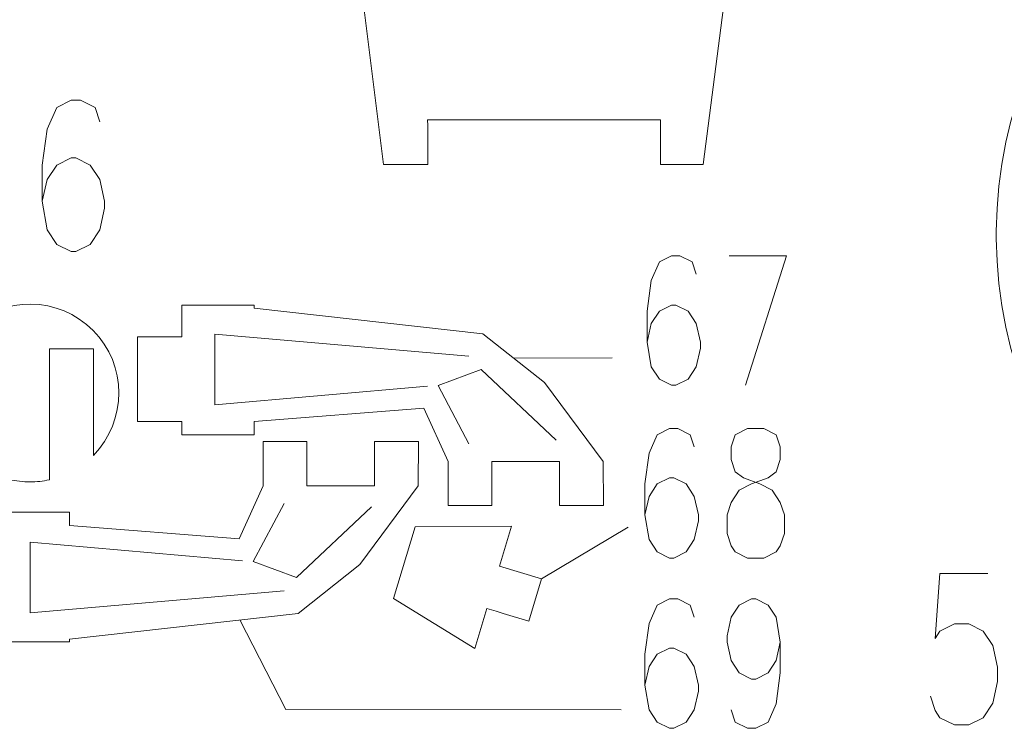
# Model space of a CAD drawing. Header units: inches. Extents: x -6.9 to 6.9, y -5.3 to 5.3.
# Tile 2 of 8: x -5 to -2.1, y -5.3 to -3.2. Entities that reach past the tile are written whole.
import ezdxf

# ---------------------------------------------------------------- set-up
doc = ezdxf.new("R2010")
doc.units = ezdxf.units.IN
doc.header["$MEASUREMENT"] = 0
doc.layers.add('Layer 1', color=7, linetype='Continuous')

msp = doc.modelspace()

# ---------------------------------------------------------------- linework, layer by layer
at = {"layer": 'Layer 1', "lineweight": 9}
for points, knots in [([(-3.6097, -3.5202), (-3.6097, -3.5202), (-3.8202, -3.5202), (-3.8202, -3.5202), (-3.8202, -3.5202), (-3.8202, -3.5642), (-3.8198, -3.608), (-3.8198, -3.6517), (-3.8198, -3.6517), (-3.8198, -3.6517), (-3.9502, -3.6517), (-3.9502, -3.6517), (-3.9502, -3.6517), (-3.9502, -3.6517), (-4.095, -2.4944), (-4.095, -2.4944), (-4.095, -2.4944), (-4.095, -2.4944), (-4.1942, -2.5069), (-4.1942, -2.5069), (-4.1942, -2.5069), (-4.1942, -2.5069), (-4.2277, -2.4808), (-4.2277, -2.4808), (-4.2277, -2.4808), (-4.2277, -2.4808), (-4.2823, -2.0442), (-4.2823, -2.0442), (-4.2823, -2.0442), (-4.2823, -2.0442), (-4.2563, -2.0107), (-4.2563, -2.0107), (-4.2563, -2.0107), (-4.2563, -2.0107), (-4.1572, -1.9983), (-4.1572, -1.9983), (-4.1572, -1.9983), (-4.1572, -1.9983), (-4.2627, -1.1557), (-4.2627, -1.1557), (-4.2627, -1.1557), (-4.2627, -1.1557), (-4.3619, -1.1681), (-4.3619, -1.1681), (-4.3619, -1.1681), (-4.3619, -1.1681), (-4.3954, -1.1421), (-4.3954, -1.1421), (-4.3954, -1.1421), (-4.3954, -1.1421), (-4.45, -0.7055), (-4.45, -0.7055), (-4.45, -0.7055), (-4.45, -0.7055), (-4.424, -0.672), (-4.424, -0.672), (-4.424, -0.672), (-4.424, -0.672), (-4.3248, -0.6596), (-4.3248, -0.6596), (-4.3248, -0.6596), (-4.3248, -0.6596), (-4.4538, 0.3712), (-4.4538, 0.3712), (-4.4538, 0.3712), (-4.4538, 0.3712), (-4.3464, 0.495), (-4.3464, 0.495), (-4.3464, 0.495), (-4.3464, 0.495), (-4.2196, 0.495), (-4.2196, 0.495)], [0, 0, 0, 0, 0.052632, 0.052632, 0.052632, 0.052632, 0.105263, 0.105263, 0.105263, 0.105263, 0.157895, 0.157895, 0.157895, 0.157895, 0.210526, 0.210526, 0.210526, 0.210526, 0.263158, 0.263158, 0.263158, 0.263158, 0.315789, 0.315789, 0.315789, 0.315789, 0.368421, 0.368421, 0.368421, 0.368421, 0.421053, 0.421053, 0.421053, 0.421053, 0.473684, 0.473684, 0.473684, 0.473684, 0.526316, 0.526316, 0.526316, 0.526316, 0.578947, 0.578947, 0.578947, 0.578947, 0.631579, 0.631579, 0.631579, 0.631579, 0.684211, 0.684211, 0.684211, 0.684211, 0.736842, 0.736842, 0.736842, 0.736842, 0.789474, 0.789474, 0.789474, 0.789474, 0.842105, 0.842105, 0.842105, 0.842105, 0.894737, 0.894737, 0.894737, 0.894737, 1, 1, 1, 1]), ([(-2.7235, 0.495), (-2.7235, 0.495), (-2.5958, 0.495), (-2.5958, 0.495), (-2.5958, 0.495), (-2.5958, 0.495), (-2.4887, 0.3712), (-2.4887, 0.3712), (-2.4887, 0.3712), (-2.4887, 0.3712), (-2.6215, -0.6601), (-2.6215, -0.6601), (-2.6215, -0.6601), (-2.6215, -0.6601), (-2.5266, -0.672), (-2.5266, -0.672), (-2.5266, -0.672), (-2.5266, -0.672), (-2.5006, -0.7055), (-2.5006, -0.7055), (-2.5006, -0.7055), (-2.5006, -0.7055), (-2.5553, -1.1421), (-2.5553, -1.1421), (-2.5553, -1.1421), (-2.5553, -1.1421), (-2.5888, -1.1681), (-2.5888, -1.1681), (-2.5888, -1.1681), (-2.5888, -1.1681), (-2.6853, -1.156), (-2.6853, -1.156), (-2.6853, -1.156), (-2.6853, -1.156), (-2.7938, -1.9983), (-2.7938, -1.9983), (-2.7938, -1.9983), (-2.7938, -1.9983), (-2.6666, -2.0142), (-2.6666, -2.0142), (-2.6666, -2.0142), (-2.6666, -2.0142), (-2.6953, -2.243), (-2.6953, -2.243), (-2.6953, -2.243), (-2.6953, -2.243), (-2.3055, -2.2919), (-2.3055, -2.2919), (-2.3055, -2.2919), (-2.3055, -2.2919), (-2.3055, -2.3649), (-2.3055, -2.3649), (-2.3055, -2.3649), (-2.3055, -2.3649), (-2.1748, -2.3649), (-2.1748, -2.3649), (-2.1748, -2.3649), (-2.1748, -2.3649), (-2.1748, -2.5096), (-2.1748, -2.5096), (-2.1748, -2.5096), (-2.1748, -2.5096), (-2.3055, -2.5096), (-2.3055, -2.5096), (-2.3055, -2.5096), (-2.3055, -2.5096), (-2.7221, -2.4574), (-2.7221, -2.4574), (-2.7221, -2.4574), (-2.7221, -2.4574), (-2.725, -2.4806), (-2.725, -2.4806), (-2.725, -2.4806), (-2.725, -2.4806), (-2.7585, -2.5066), (-2.7585, -2.5066), (-2.7585, -2.5066), (-2.7585, -2.5066), (-2.8576, -2.4942), (-2.8576, -2.4942), (-2.8576, -2.4942), (-2.8576, -2.4942), (-3.0067, -3.6517), (-3.0067, -3.6517), (-3.0067, -3.6517), (-3.0067, -3.6517), (-3.1327, -3.6517), (-3.1327, -3.6517), (-3.1327, -3.6517), (-3.1327, -3.6517), (-3.1327, -3.5202), (-3.1327, -3.5202), (-3.1327, -3.5202), (-3.1327, -3.5202), (-3.3431, -3.5202), (-3.3431, -3.5202)], [0, 0, 0, 0, 0.04, 0.04, 0.04, 0.04, 0.08, 0.08, 0.08, 0.08, 0.12, 0.12, 0.12, 0.12, 0.16, 0.16, 0.16, 0.16, 0.2, 0.2, 0.2, 0.2, 0.24, 0.24, 0.24, 0.24, 0.28, 0.28, 0.28, 0.28, 0.32, 0.32, 0.32, 0.32, 0.36, 0.36, 0.36, 0.36, 0.4, 0.4, 0.4, 0.4, 0.44, 0.44, 0.44, 0.44, 0.48, 0.48, 0.48, 0.48, 0.52, 0.52, 0.52, 0.52, 0.56, 0.56, 0.56, 0.56, 0.6, 0.6, 0.6, 0.6, 0.64, 0.64, 0.64, 0.64, 0.68, 0.68, 0.68, 0.68, 0.72, 0.72, 0.72, 0.72, 0.76, 0.76, 0.76, 0.76, 0.8, 0.8, 0.8, 0.8, 0.84, 0.84, 0.84, 0.84, 0.88, 0.88, 0.88, 0.88, 0.92, 0.92, 0.92, 0.92, 1, 1, 1, 1]), ([(-5.0549, -4.3776), (-5.0549, -4.3776), (-5.0549, -4.5809), (-5.0549, -4.5809), (-5.0549, -4.5809), (-5.0352, -4.5856), (-5.0151, -4.5882), (-4.994, -4.5882), (-4.994, -4.5882), (-4.9743, -4.5882), (-4.9554, -4.5859), (-4.9369, -4.5818), (-4.9369, -4.5818), (-4.9369, -4.5818), (-4.9369, -4.1956), (-4.9369, -4.1956), (-4.9369, -4.1956), (-4.9369, -4.1956), (-4.8069, -4.1956), (-4.8069, -4.1956), (-4.8069, -4.1956), (-4.8069, -4.1956), (-4.8069, -4.5097), (-4.8069, -4.5097), (-4.8069, -4.5097), (-4.7064, -4.4073), (-4.7068, -4.2431), (-4.8078, -4.1413), (-4.8078, -4.1413), (-4.9089, -4.0394), (-5.0731, -4.0377), (-5.1763, -4.1375), (-5.1763, -4.1375), (-5.2794, -4.2373), (-5.2834, -4.4012), (-5.1849, -4.5056), (-5.1849, -4.5056), (-5.1849, -4.5056), (-5.1849, -4.1956), (-5.1849, -4.1956), (-5.1849, -4.1956), (-5.1849, -4.1956), (-5.0549, -4.1956), (-5.0549, -4.1956), (-5.0549, -4.1956), (-5.0549, -4.1956), (-5.0549, -4.3555), (-5.0549, -4.3555)], [0, 0, 0, 0, 0.076923, 0.076923, 0.076923, 0.076923, 0.153846, 0.153846, 0.153846, 0.153846, 0.230769, 0.230769, 0.230769, 0.230769, 0.307692, 0.307692, 0.307692, 0.307692, 0.384615, 0.384615, 0.384615, 0.384615, 0.461538, 0.461538, 0.461538, 0.461538, 0.538462, 0.538462, 0.538462, 0.538462, 0.615385, 0.615385, 0.615385, 0.615385, 0.692308, 0.692308, 0.692308, 0.692308, 0.769231, 0.769231, 0.769231, 0.769231, 0.846154, 0.846154, 0.846154, 0.846154, 1, 1, 1, 1]), ([(-4.6224, -4.4103), (-4.6224, -4.4103), (-4.6763, -4.4103), (-4.6763, -4.4103), (-4.6763, -4.4103), (-4.6763, -4.4103), (-4.6763, -4.1603), (-4.6763, -4.1603), (-4.6763, -4.1603), (-4.6763, -4.1603), (-4.5463, -4.1603), (-4.5463, -4.1603), (-4.5463, -4.1603), (-4.5463, -4.1603), (-4.5463, -4.067), (-4.5463, -4.067), (-4.5463, -4.067), (-4.5463, -4.067), (-4.3321, -4.067), (-4.3321, -4.067), (-4.3321, -4.067), (-4.3321, -4.067), (-4.3321, -4.0752), (-4.3321, -4.0752), (-4.3321, -4.0752), (-4.3321, -4.0752), (-3.657, -4.1509), (-3.657, -4.1509), (-3.657, -4.1509), (-3.657, -4.1509), (-3.4752, -4.2948), (-3.4752, -4.2948), (-3.4752, -4.2948), (-3.4752, -4.2948), (-3.3024, -4.5274), (-3.3024, -4.5274), (-3.3024, -4.5274), (-3.3024, -4.5274), (-3.3013, -4.6577), (-3.3013, -4.6577), (-3.3013, -4.6577), (-3.3013, -4.6577), (-3.4314, -4.6577), (-3.4314, -4.6577), (-3.4314, -4.6577), (-3.4314, -4.6577), (-3.4314, -4.5274), (-3.4314, -4.5274), (-3.4314, -4.5274), (-3.4314, -4.5274), (-3.5201, -4.5274), (-3.5201, -4.5274)], [0, 0, 0, 0, 0.071429, 0.071429, 0.071429, 0.071429, 0.142857, 0.142857, 0.142857, 0.142857, 0.214286, 0.214286, 0.214286, 0.214286, 0.285714, 0.285714, 0.285714, 0.285714, 0.357143, 0.357143, 0.357143, 0.357143, 0.428571, 0.428571, 0.428571, 0.428571, 0.5, 0.5, 0.5, 0.5, 0.571429, 0.571429, 0.571429, 0.571429, 0.642857, 0.642857, 0.642857, 0.642857, 0.714286, 0.714286, 0.714286, 0.714286, 0.785714, 0.785714, 0.785714, 0.785714, 0.857143, 0.857143, 0.857143, 0.857143, 1, 1, 1, 1]), ([(-3.5423, -4.5274), (-3.5423, -4.5274), (-3.631, -4.5274), (-3.631, -4.5274), (-3.631, -4.5274), (-3.631, -4.5274), (-3.631, -4.6577), (-3.631, -4.6577), (-3.631, -4.6577), (-3.631, -4.6577), (-3.7599, -4.6577), (-3.7599, -4.6577), (-3.7599, -4.6577), (-3.7599, -4.6577), (-3.7599, -4.5274), (-3.7599, -4.5274), (-3.7599, -4.5274), (-3.7599, -4.5274), (-3.8311, -4.3709), (-3.8311, -4.3709), (-3.8311, -4.3709), (-3.8311, -4.3709), (-4.3321, -4.4103), (-4.3321, -4.4103), (-4.3321, -4.4103), (-4.3321, -4.4103), (-4.3321, -4.4495), (-4.3321, -4.4495), (-4.3321, -4.4495), (-4.3321, -4.4495), (-4.5463, -4.4495), (-4.5463, -4.4495), (-4.5463, -4.4495), (-4.5463, -4.4495), (-4.5463, -4.4103), (-4.5463, -4.4103), (-4.5463, -4.4103), (-4.5463, -4.4103), (-4.6003, -4.4103), (-4.6003, -4.4103)], [0, 0, 0, 0, 0.090909, 0.090909, 0.090909, 0.090909, 0.181818, 0.181818, 0.181818, 0.181818, 0.272727, 0.272727, 0.272727, 0.272727, 0.363636, 0.363636, 0.363636, 0.363636, 0.454545, 0.454545, 0.454545, 0.454545, 0.545455, 0.545455, 0.545455, 0.545455, 0.636364, 0.636364, 0.636364, 0.636364, 0.727273, 0.727273, 0.727273, 0.727273, 0.818182, 0.818182, 0.818182, 0.818182, 1, 1, 1, 1]), ([(-4.0768, -4.5994), (-4.0768, -4.5994), (-4.1766, -4.5994), (-4.1766, -4.5994), (-4.1766, -4.5994), (-4.1766, -4.5994), (-4.1766, -4.4691), (-4.1766, -4.4691), (-4.1766, -4.4691), (-4.1766, -4.4691), (-4.3055, -4.4691), (-4.3055, -4.4691), (-4.3055, -4.4691), (-4.3055, -4.4691), (-4.3055, -4.5994), (-4.3055, -4.5994), (-4.3055, -4.5994), (-4.3055, -4.5994), (-4.3767, -4.7559), (-4.3767, -4.7559), (-4.3767, -4.7559), (-4.3767, -4.7559), (-4.8777, -4.7165), (-4.8777, -4.7165), (-4.8777, -4.7165), (-4.8777, -4.7165), (-4.8777, -4.6773), (-4.8777, -4.6773), (-4.8777, -4.6773), (-4.8777, -4.6773), (-5.092, -4.6773), (-5.092, -4.6773), (-5.092, -4.6773), (-5.092, -4.6773), (-5.092, -4.7165), (-5.092, -4.7165), (-5.092, -4.7165), (-5.092, -4.7165), (-5.222, -4.7165), (-5.222, -4.7165), (-5.222, -4.7165), (-5.222, -4.7165), (-5.222, -4.9665), (-5.222, -4.9665), (-5.222, -4.9665), (-5.222, -4.9665), (-5.163, -4.9665), (-5.163, -4.9665)], [0, 0, 0, 0, 0.076923, 0.076923, 0.076923, 0.076923, 0.153846, 0.153846, 0.153846, 0.153846, 0.230769, 0.230769, 0.230769, 0.230769, 0.307692, 0.307692, 0.307692, 0.307692, 0.384615, 0.384615, 0.384615, 0.384615, 0.461538, 0.461538, 0.461538, 0.461538, 0.538462, 0.538462, 0.538462, 0.538462, 0.615385, 0.615385, 0.615385, 0.615385, 0.692308, 0.692308, 0.692308, 0.692308, 0.769231, 0.769231, 0.769231, 0.769231, 0.846154, 0.846154, 0.846154, 0.846154, 1, 1, 1, 1]), ([(-5.1409, -4.9665), (-5.1409, -4.9665), (-5.092, -4.9665), (-5.092, -4.9665), (-5.092, -4.9665), (-5.092, -4.9665), (-5.092, -5.0598), (-5.092, -5.0598), (-5.092, -5.0598), (-5.092, -5.0598), (-4.8777, -5.0598), (-4.8777, -5.0598), (-4.8777, -5.0598), (-4.8777, -5.0598), (-4.8777, -5.0516), (-4.8777, -5.0516), (-4.8777, -5.0516), (-4.8777, -5.0516), (-4.2026, -4.9759), (-4.2026, -4.9759), (-4.2026, -4.9759), (-4.2026, -4.9759), (-4.0208, -4.832), (-4.0208, -4.832), (-4.0208, -4.832), (-4.0208, -4.832), (-3.8481, -4.5994), (-3.8481, -4.5994), (-3.8481, -4.5994), (-3.8481, -4.5994), (-3.8469, -4.4691), (-3.8469, -4.4691), (-3.8469, -4.4691), (-3.8469, -4.4691), (-3.977, -4.4691), (-3.977, -4.4691), (-3.977, -4.4691), (-3.977, -4.4691), (-3.977, -4.5994), (-3.977, -4.5994), (-3.977, -4.5994), (-3.977, -4.5994), (-4.0547, -4.5994), (-4.0547, -4.5994)], [0, 0, 0, 0, 0.083333, 0.083333, 0.083333, 0.083333, 0.166667, 0.166667, 0.166667, 0.166667, 0.25, 0.25, 0.25, 0.25, 0.333333, 0.333333, 0.333333, 0.333333, 0.416667, 0.416667, 0.416667, 0.416667, 0.5, 0.5, 0.5, 0.5, 0.583333, 0.583333, 0.583333, 0.583333, 0.666667, 0.666667, 0.666667, 0.666667, 0.75, 0.75, 0.75, 0.75, 0.833333, 0.833333, 0.833333, 0.833333, 1, 1, 1, 1]), ([(-3.5971, -4.9759), (-3.5971, -4.9759), (-3.5213, -4.9988), (-3.5213, -4.9988), (-3.5213, -4.9988), (-3.5213, -4.9988), (-3.4837, -4.8744), (-3.4837, -4.8744), (-3.4837, -4.8744), (-3.4837, -4.8744), (-3.6081, -4.8368), (-3.6081, -4.8368), (-3.6081, -4.8368), (-3.6081, -4.8368), (-3.5723, -4.7183), (-3.5723, -4.7183), (-3.5723, -4.7183), (-3.5723, -4.7183), (-3.8571, -4.7209), (-3.8571, -4.7209), (-3.8571, -4.7209), (-3.8571, -4.7209), (-3.921, -4.9324), (-3.921, -4.9324), (-3.921, -4.9324), (-3.921, -4.9324), (-3.6814, -5.0794), (-3.6814, -5.0794), (-3.6814, -5.0794), (-3.6814, -5.0794), (-3.6457, -4.9612), (-3.6457, -4.9612), (-3.6457, -4.9612), (-3.6457, -4.9612), (-3.6183, -4.9695), (-3.6183, -4.9695)], [0, 0, 0, 0, 0.1, 0.1, 0.1, 0.1, 0.2, 0.2, 0.2, 0.2, 0.3, 0.3, 0.3, 0.3, 0.4, 0.4, 0.4, 0.4, 0.5, 0.5, 0.5, 0.5, 0.6, 0.6, 0.6, 0.6, 0.7, 0.7, 0.7, 0.7, 0.8, 0.8, 0.8, 0.8, 1, 1, 1, 1])]:
    msp.add_open_spline(points, degree=3, knots=knots, dxfattribs=at)
for points in [[(-0.8341, -2.5514), (-1.5527, -2.5514), (-2.1358, -3.1309), (-2.1417, -3.8481)], [(-3.3653, -3.5202), (-3.3653, -3.5202), (-3.5876, -3.5202), (-3.5876, -3.5202)], [(-2.1417, -3.8702), (-2.1358, -4.5874), (-1.5527, -5.1669), (-0.8341, -5.1669)]]:
    msp.add_open_spline(points, degree=3, dxfattribs=at)
at = {"layer": 'Layer 1', "color": 1, "lineweight": 9}
for points, knots in [([(-4.7881, -3.5261), (-4.7881, -3.5261), (-4.8021, -3.4841), (-4.8021, -3.4841), (-4.8021, -3.4841), (-4.8021, -3.4841), (-4.8445, -3.4624), (-4.8445, -3.4624), (-4.8445, -3.4624), (-4.8445, -3.4624), (-4.8729, -3.4624), (-4.8729, -3.4624), (-4.8729, -3.4624), (-4.8729, -3.4624), (-4.9153, -3.4841), (-4.9153, -3.4841), (-4.9153, -3.4841), (-4.9153, -3.4841), (-4.9438, -3.5478), (-4.9438, -3.5478), (-4.9438, -3.5478), (-4.9438, -3.5478), (-4.9578, -3.6536), (-4.9578, -3.6536), (-4.9578, -3.6536), (-4.9578, -3.6536), (-4.9578, -3.76), (-4.9578, -3.76), (-4.9578, -3.76), (-4.9578, -3.76), (-4.9438, -3.8447), (-4.9438, -3.8447), (-4.9438, -3.8447), (-4.9438, -3.8447), (-4.9153, -3.8874), (-4.9153, -3.8874), (-4.9153, -3.8874), (-4.9153, -3.8874), (-4.8729, -3.9085), (-4.8729, -3.9085), (-4.8729, -3.9085), (-4.8729, -3.9085), (-4.8589, -3.9085), (-4.8589, -3.9085), (-4.8589, -3.9085), (-4.8589, -3.9085), (-4.8165, -3.8874), (-4.8165, -3.8874), (-4.8165, -3.8874), (-4.8165, -3.8874), (-4.7881, -3.8447), (-4.7881, -3.8447), (-4.7881, -3.8447), (-4.7881, -3.8447), (-4.7741, -3.781), (-4.7741, -3.781), (-4.7741, -3.781), (-4.7741, -3.781), (-4.7741, -3.76), (-4.7741, -3.76), (-4.7741, -3.76), (-4.7741, -3.76), (-4.7881, -3.6963), (-4.7881, -3.6963), (-4.7881, -3.6963), (-4.7881, -3.6963), (-4.8165, -3.6536), (-4.8165, -3.6536), (-4.8165, -3.6536), (-4.8165, -3.6536), (-4.8589, -3.6325), (-4.8589, -3.6325), (-4.8589, -3.6325), (-4.8589, -3.6325), (-4.8729, -3.6325), (-4.8729, -3.6325), (-4.8729, -3.6325), (-4.8729, -3.6325), (-4.9153, -3.6536), (-4.9153, -3.6536), (-4.9153, -3.6536), (-4.9153, -3.6536), (-4.9438, -3.6963), (-4.9438, -3.6963), (-4.9438, -3.6963), (-4.9438, -3.6963), (-4.9578, -3.76), (-4.9578, -3.76)], [0, 0, 0, 0, 0.043478, 0.043478, 0.043478, 0.043478, 0.086957, 0.086957, 0.086957, 0.086957, 0.130435, 0.130435, 0.130435, 0.130435, 0.173913, 0.173913, 0.173913, 0.173913, 0.217391, 0.217391, 0.217391, 0.217391, 0.26087, 0.26087, 0.26087, 0.26087, 0.304348, 0.304348, 0.304348, 0.304348, 0.347826, 0.347826, 0.347826, 0.347826, 0.391304, 0.391304, 0.391304, 0.391304, 0.434783, 0.434783, 0.434783, 0.434783, 0.478261, 0.478261, 0.478261, 0.478261, 0.521739, 0.521739, 0.521739, 0.521739, 0.565217, 0.565217, 0.565217, 0.565217, 0.608696, 0.608696, 0.608696, 0.608696, 0.652174, 0.652174, 0.652174, 0.652174, 0.695652, 0.695652, 0.695652, 0.695652, 0.73913, 0.73913, 0.73913, 0.73913, 0.782609, 0.782609, 0.782609, 0.782609, 0.826087, 0.826087, 0.826087, 0.826087, 0.869565, 0.869565, 0.869565, 0.869565, 0.913043, 0.913043, 0.913043, 0.913043, 1, 1, 1, 1]), ([(-3.0273, -3.9754), (-3.0273, -3.9754), (-3.0393, -3.9394), (-3.0393, -3.9394), (-3.0393, -3.9394), (-3.0393, -3.9394), (-3.0756, -3.9208), (-3.0756, -3.9208), (-3.0756, -3.9208), (-3.0756, -3.9208), (-3.1, -3.9208), (-3.1, -3.9208), (-3.1, -3.9208), (-3.1, -3.9208), (-3.1363, -3.9394), (-3.1363, -3.9394), (-3.1363, -3.9394), (-3.1363, -3.9394), (-3.1603, -3.994), (-3.1603, -3.994), (-3.1603, -3.994), (-3.1603, -3.994), (-3.1726, -4.0846), (-3.1726, -4.0846), (-3.1726, -4.0846), (-3.1726, -4.0846), (-3.1726, -4.1758), (-3.1726, -4.1758), (-3.1726, -4.1758), (-3.1726, -4.1758), (-3.1603, -4.2484), (-3.1603, -4.2484), (-3.1603, -4.2484), (-3.1603, -4.2484), (-3.1363, -4.285), (-3.1363, -4.285), (-3.1363, -4.285), (-3.1363, -4.285), (-3.1, -4.303), (-3.1, -4.303), (-3.1, -4.303), (-3.1, -4.303), (-3.0876, -4.303), (-3.0876, -4.303), (-3.0876, -4.303), (-3.0876, -4.303), (-3.0513, -4.285), (-3.0513, -4.285), (-3.0513, -4.285), (-3.0513, -4.285), (-3.0273, -4.2484), (-3.0273, -4.2484), (-3.0273, -4.2484), (-3.0273, -4.2484), (-3.0149, -4.1938), (-3.0149, -4.1938), (-3.0149, -4.1938), (-3.0149, -4.1938), (-3.0149, -4.1758), (-3.0149, -4.1758), (-3.0149, -4.1758), (-3.0149, -4.1758), (-3.0273, -4.1212), (-3.0273, -4.1212), (-3.0273, -4.1212), (-3.0273, -4.1212), (-3.0513, -4.0846), (-3.0513, -4.0846), (-3.0513, -4.0846), (-3.0513, -4.0846), (-3.0876, -4.0666), (-3.0876, -4.0666), (-3.0876, -4.0666), (-3.0876, -4.0666), (-3.1, -4.0666), (-3.1, -4.0666), (-3.1, -4.0666), (-3.1, -4.0666), (-3.1363, -4.0846), (-3.1363, -4.0846), (-3.1363, -4.0846), (-3.1363, -4.0846), (-3.1603, -4.1212), (-3.1603, -4.1212), (-3.1603, -4.1212), (-3.1603, -4.1212), (-3.1726, -4.1758), (-3.1726, -4.1758)], [0, 0, 0, 0, 0.043478, 0.043478, 0.043478, 0.043478, 0.086957, 0.086957, 0.086957, 0.086957, 0.130435, 0.130435, 0.130435, 0.130435, 0.173913, 0.173913, 0.173913, 0.173913, 0.217391, 0.217391, 0.217391, 0.217391, 0.26087, 0.26087, 0.26087, 0.26087, 0.304348, 0.304348, 0.304348, 0.304348, 0.347826, 0.347826, 0.347826, 0.347826, 0.391304, 0.391304, 0.391304, 0.391304, 0.434783, 0.434783, 0.434783, 0.434783, 0.478261, 0.478261, 0.478261, 0.478261, 0.521739, 0.521739, 0.521739, 0.521739, 0.565217, 0.565217, 0.565217, 0.565217, 0.608696, 0.608696, 0.608696, 0.608696, 0.652174, 0.652174, 0.652174, 0.652174, 0.695652, 0.695652, 0.695652, 0.695652, 0.73913, 0.73913, 0.73913, 0.73913, 0.782609, 0.782609, 0.782609, 0.782609, 0.826087, 0.826087, 0.826087, 0.826087, 0.869565, 0.869565, 0.869565, 0.869565, 0.913043, 0.913043, 0.913043, 0.913043, 1, 1, 1, 1]), ([(-2.9303, -3.9208), (-2.9303, -3.9208), (-2.7606, -3.9208), (-2.7606, -3.9208), (-2.7606, -3.9208), (-2.7606, -3.9208), (-2.8819, -4.303), (-2.8819, -4.303)], [0, 0, 0, 0, 0.333333, 0.333333, 0.333333, 0.333333, 1, 1, 1, 1]), ([(-3.0336, -4.4849), (-3.0336, -4.4849), (-3.0455, -4.4489), (-3.0455, -4.4489), (-3.0455, -4.4489), (-3.0455, -4.4489), (-3.0819, -4.4304), (-3.0819, -4.4304), (-3.0819, -4.4304), (-3.0819, -4.4304), (-3.1062, -4.4304), (-3.1062, -4.4304), (-3.1062, -4.4304), (-3.1062, -4.4304), (-3.1426, -4.4489), (-3.1426, -4.4489), (-3.1426, -4.4489), (-3.1426, -4.4489), (-3.1666, -4.5035), (-3.1666, -4.5035), (-3.1666, -4.5035), (-3.1666, -4.5035), (-3.1789, -4.5941), (-3.1789, -4.5941), (-3.1789, -4.5941), (-3.1789, -4.5941), (-3.1789, -4.6853), (-3.1789, -4.6853), (-3.1789, -4.6853), (-3.1789, -4.6853), (-3.1666, -4.7579), (-3.1666, -4.7579), (-3.1666, -4.7579), (-3.1666, -4.7579), (-3.1426, -4.7945), (-3.1426, -4.7945), (-3.1426, -4.7945), (-3.1426, -4.7945), (-3.1062, -4.8125), (-3.1062, -4.8125), (-3.1062, -4.8125), (-3.1062, -4.8125), (-3.0939, -4.8125), (-3.0939, -4.8125), (-3.0939, -4.8125), (-3.0939, -4.8125), (-3.0575, -4.7945), (-3.0575, -4.7945), (-3.0575, -4.7945), (-3.0575, -4.7945), (-3.0336, -4.7579), (-3.0336, -4.7579), (-3.0336, -4.7579), (-3.0336, -4.7579), (-3.0212, -4.7033), (-3.0212, -4.7033), (-3.0212, -4.7033), (-3.0212, -4.7033), (-3.0212, -4.6853), (-3.0212, -4.6853), (-3.0212, -4.6853), (-3.0212, -4.6853), (-3.0336, -4.6307), (-3.0336, -4.6307), (-3.0336, -4.6307), (-3.0336, -4.6307), (-3.0575, -4.5941), (-3.0575, -4.5941), (-3.0575, -4.5941), (-3.0575, -4.5941), (-3.0939, -4.5761), (-3.0939, -4.5761), (-3.0939, -4.5761), (-3.0939, -4.5761), (-3.1062, -4.5761), (-3.1062, -4.5761), (-3.1062, -4.5761), (-3.1062, -4.5761), (-3.1426, -4.5941), (-3.1426, -4.5941), (-3.1426, -4.5941), (-3.1426, -4.5941), (-3.1666, -4.6307), (-3.1666, -4.6307), (-3.1666, -4.6307), (-3.1666, -4.6307), (-3.1789, -4.6853), (-3.1789, -4.6853)], [0, 0, 0, 0, 0.043478, 0.043478, 0.043478, 0.043478, 0.086957, 0.086957, 0.086957, 0.086957, 0.130435, 0.130435, 0.130435, 0.130435, 0.173913, 0.173913, 0.173913, 0.173913, 0.217391, 0.217391, 0.217391, 0.217391, 0.26087, 0.26087, 0.26087, 0.26087, 0.304348, 0.304348, 0.304348, 0.304348, 0.347826, 0.347826, 0.347826, 0.347826, 0.391304, 0.391304, 0.391304, 0.391304, 0.434783, 0.434783, 0.434783, 0.434783, 0.478261, 0.478261, 0.478261, 0.478261, 0.521739, 0.521739, 0.521739, 0.521739, 0.565217, 0.565217, 0.565217, 0.565217, 0.608696, 0.608696, 0.608696, 0.608696, 0.652174, 0.652174, 0.652174, 0.652174, 0.695652, 0.695652, 0.695652, 0.695652, 0.73913, 0.73913, 0.73913, 0.73913, 0.782609, 0.782609, 0.782609, 0.782609, 0.826087, 0.826087, 0.826087, 0.826087, 0.869565, 0.869565, 0.869565, 0.869565, 0.913043, 0.913043, 0.913043, 0.913043, 1, 1, 1, 1]), ([(-2.8758, -4.4304), (-2.8758, -4.4304), (-2.9122, -4.4489), (-2.9122, -4.4489), (-2.9122, -4.4489), (-2.9122, -4.4489), (-2.9245, -4.4849), (-2.9245, -4.4849), (-2.9245, -4.4849), (-2.9245, -4.4849), (-2.9245, -4.5215), (-2.9245, -4.5215), (-2.9245, -4.5215), (-2.9245, -4.5215), (-2.9122, -4.5581), (-2.9122, -4.5581), (-2.9122, -4.5581), (-2.9122, -4.5581), (-2.8882, -4.5761), (-2.8882, -4.5761), (-2.8882, -4.5761), (-2.8882, -4.5761), (-2.8395, -4.5941), (-2.8395, -4.5941), (-2.8395, -4.5941), (-2.8395, -4.5941), (-2.8032, -4.6127), (-2.8032, -4.6127), (-2.8032, -4.6127), (-2.8032, -4.6127), (-2.7792, -4.6487), (-2.7792, -4.6487), (-2.7792, -4.6487), (-2.7792, -4.6487), (-2.7668, -4.6853), (-2.7668, -4.6853), (-2.7668, -4.6853), (-2.7668, -4.6853), (-2.7668, -4.7399), (-2.7668, -4.7399), (-2.7668, -4.7399), (-2.7668, -4.7399), (-2.7792, -4.7765), (-2.7792, -4.7765), (-2.7792, -4.7765), (-2.7792, -4.7765), (-2.7912, -4.7945), (-2.7912, -4.7945), (-2.7912, -4.7945), (-2.7912, -4.7945), (-2.8275, -4.8125), (-2.8275, -4.8125), (-2.8275, -4.8125), (-2.8275, -4.8125), (-2.8758, -4.8125), (-2.8758, -4.8125), (-2.8758, -4.8125), (-2.8758, -4.8125), (-2.9122, -4.7945), (-2.9122, -4.7945), (-2.9122, -4.7945), (-2.9122, -4.7945), (-2.9245, -4.7765), (-2.9245, -4.7765), (-2.9245, -4.7765), (-2.9245, -4.7765), (-2.9365, -4.7399), (-2.9365, -4.7399), (-2.9365, -4.7399), (-2.9365, -4.7399), (-2.9365, -4.6853), (-2.9365, -4.6853), (-2.9365, -4.6853), (-2.9365, -4.6853), (-2.9245, -4.6487), (-2.9245, -4.6487), (-2.9245, -4.6487), (-2.9245, -4.6487), (-2.9002, -4.6127), (-2.9002, -4.6127), (-2.9002, -4.6127), (-2.9002, -4.6127), (-2.8639, -4.5941), (-2.8639, -4.5941), (-2.8639, -4.5941), (-2.8639, -4.5941), (-2.8155, -4.5761), (-2.8155, -4.5761), (-2.8155, -4.5761), (-2.8155, -4.5761), (-2.7912, -4.5581), (-2.7912, -4.5581), (-2.7912, -4.5581), (-2.7912, -4.5581), (-2.7792, -4.5215), (-2.7792, -4.5215), (-2.7792, -4.5215), (-2.7792, -4.5215), (-2.7792, -4.4849), (-2.7792, -4.4849), (-2.7792, -4.4849), (-2.7792, -4.4849), (-2.7912, -4.4489), (-2.7912, -4.4489), (-2.7912, -4.4489), (-2.7912, -4.4489), (-2.8275, -4.4304), (-2.8275, -4.4304), (-2.8275, -4.4304), (-2.8275, -4.4304), (-2.8758, -4.4304), (-2.8758, -4.4304)], [0, 0, 0, 0, 0.034483, 0.034483, 0.034483, 0.034483, 0.068966, 0.068966, 0.068966, 0.068966, 0.103448, 0.103448, 0.103448, 0.103448, 0.137931, 0.137931, 0.137931, 0.137931, 0.172414, 0.172414, 0.172414, 0.172414, 0.206897, 0.206897, 0.206897, 0.206897, 0.241379, 0.241379, 0.241379, 0.241379, 0.275862, 0.275862, 0.275862, 0.275862, 0.310345, 0.310345, 0.310345, 0.310345, 0.344828, 0.344828, 0.344828, 0.344828, 0.37931, 0.37931, 0.37931, 0.37931, 0.413793, 0.413793, 0.413793, 0.413793, 0.448276, 0.448276, 0.448276, 0.448276, 0.482759, 0.482759, 0.482759, 0.482759, 0.517241, 0.517241, 0.517241, 0.517241, 0.551724, 0.551724, 0.551724, 0.551724, 0.586207, 0.586207, 0.586207, 0.586207, 0.62069, 0.62069, 0.62069, 0.62069, 0.655172, 0.655172, 0.655172, 0.655172, 0.689655, 0.689655, 0.689655, 0.689655, 0.724138, 0.724138, 0.724138, 0.724138, 0.758621, 0.758621, 0.758621, 0.758621, 0.793103, 0.793103, 0.793103, 0.793103, 0.827586, 0.827586, 0.827586, 0.827586, 0.862069, 0.862069, 0.862069, 0.862069, 0.896552, 0.896552, 0.896552, 0.896552, 0.931034, 0.931034, 0.931034, 0.931034, 1, 1, 1, 1]), ([(-2.1667, -4.8586), (-2.1667, -4.8586), (-2.3079, -4.8586), (-2.3079, -4.8586), (-2.3079, -4.8586), (-2.3079, -4.8586), (-2.3219, -5.0497), (-2.3219, -5.0497), (-2.3219, -5.0497), (-2.3219, -5.0497), (-2.3079, -5.0287), (-2.3079, -5.0287), (-2.3079, -5.0287), (-2.3079, -5.0287), (-2.2655, -5.007), (-2.2655, -5.007), (-2.2655, -5.007), (-2.2655, -5.007), (-2.2231, -5.007), (-2.2231, -5.007), (-2.2231, -5.007), (-2.2231, -5.007), (-2.1807, -5.0287), (-2.1807, -5.0287), (-2.1807, -5.0287), (-2.1807, -5.0287), (-2.1523, -5.0708), (-2.1523, -5.0708), (-2.1523, -5.0708), (-2.1523, -5.0708), (-2.1383, -5.1345), (-2.1383, -5.1345), (-2.1383, -5.1345), (-2.1383, -5.1345), (-2.1383, -5.1772), (-2.1383, -5.1772), (-2.1383, -5.1772), (-2.1383, -5.1772), (-2.1523, -5.2409), (-2.1523, -5.2409), (-2.1523, -5.2409), (-2.1523, -5.2409), (-2.1807, -5.2836), (-2.1807, -5.2836), (-2.1807, -5.2836), (-2.1807, -5.2836), (-2.2231, -5.3046), (-2.2231, -5.3046), (-2.2231, -5.3046), (-2.2231, -5.3046), (-2.2655, -5.3046), (-2.2655, -5.3046), (-2.2655, -5.3046), (-2.2655, -5.3046), (-2.3079, -5.2836), (-2.3079, -5.2836), (-2.3079, -5.2836), (-2.3079, -5.2836), (-2.3219, -5.2619), (-2.3219, -5.2619), (-2.3219, -5.2619), (-2.3219, -5.2619), (-2.3363, -5.2199), (-2.3363, -5.2199)], [0, 0, 0, 0, 0.058824, 0.058824, 0.058824, 0.058824, 0.117647, 0.117647, 0.117647, 0.117647, 0.176471, 0.176471, 0.176471, 0.176471, 0.235294, 0.235294, 0.235294, 0.235294, 0.294118, 0.294118, 0.294118, 0.294118, 0.352941, 0.352941, 0.352941, 0.352941, 0.411765, 0.411765, 0.411765, 0.411765, 0.470588, 0.470588, 0.470588, 0.470588, 0.529412, 0.529412, 0.529412, 0.529412, 0.588235, 0.588235, 0.588235, 0.588235, 0.647059, 0.647059, 0.647059, 0.647059, 0.705882, 0.705882, 0.705882, 0.705882, 0.764706, 0.764706, 0.764706, 0.764706, 0.823529, 0.823529, 0.823529, 0.823529, 0.882353, 0.882353, 0.882353, 0.882353, 1, 1, 1, 1]), ([(-3.0336, -4.9872), (-3.0336, -4.9872), (-3.0455, -4.9512), (-3.0455, -4.9512), (-3.0455, -4.9512), (-3.0455, -4.9512), (-3.0819, -4.9326), (-3.0819, -4.9326), (-3.0819, -4.9326), (-3.0819, -4.9326), (-3.1062, -4.9326), (-3.1062, -4.9326), (-3.1062, -4.9326), (-3.1062, -4.9326), (-3.1426, -4.9512), (-3.1426, -4.9512), (-3.1426, -4.9512), (-3.1426, -4.9512), (-3.1666, -5.0058), (-3.1666, -5.0058), (-3.1666, -5.0058), (-3.1666, -5.0058), (-3.1789, -5.0964), (-3.1789, -5.0964), (-3.1789, -5.0964), (-3.1789, -5.0964), (-3.1789, -5.1876), (-3.1789, -5.1876), (-3.1789, -5.1876), (-3.1789, -5.1876), (-3.1666, -5.2602), (-3.1666, -5.2602), (-3.1666, -5.2602), (-3.1666, -5.2602), (-3.1426, -5.2968), (-3.1426, -5.2968), (-3.1426, -5.2968), (-3.1426, -5.2968), (-3.1062, -5.3148), (-3.1062, -5.3148), (-3.1062, -5.3148), (-3.1062, -5.3148), (-3.0939, -5.3148), (-3.0939, -5.3148), (-3.0939, -5.3148), (-3.0939, -5.3148), (-3.0575, -5.2968), (-3.0575, -5.2968), (-3.0575, -5.2968), (-3.0575, -5.2968), (-3.0336, -5.2602), (-3.0336, -5.2602), (-3.0336, -5.2602), (-3.0336, -5.2602), (-3.0212, -5.2056), (-3.0212, -5.2056), (-3.0212, -5.2056), (-3.0212, -5.2056), (-3.0212, -5.1876), (-3.0212, -5.1876), (-3.0212, -5.1876), (-3.0212, -5.1876), (-3.0336, -5.133), (-3.0336, -5.133), (-3.0336, -5.133), (-3.0336, -5.133), (-3.0575, -5.0964), (-3.0575, -5.0964), (-3.0575, -5.0964), (-3.0575, -5.0964), (-3.0939, -5.0784), (-3.0939, -5.0784), (-3.0939, -5.0784), (-3.0939, -5.0784), (-3.1062, -5.0784), (-3.1062, -5.0784), (-3.1062, -5.0784), (-3.1062, -5.0784), (-3.1426, -5.0964), (-3.1426, -5.0964), (-3.1426, -5.0964), (-3.1426, -5.0964), (-3.1666, -5.133), (-3.1666, -5.133), (-3.1666, -5.133), (-3.1666, -5.133), (-3.1789, -5.1876), (-3.1789, -5.1876)], [0, 0, 0, 0, 0.043478, 0.043478, 0.043478, 0.043478, 0.086957, 0.086957, 0.086957, 0.086957, 0.130435, 0.130435, 0.130435, 0.130435, 0.173913, 0.173913, 0.173913, 0.173913, 0.217391, 0.217391, 0.217391, 0.217391, 0.26087, 0.26087, 0.26087, 0.26087, 0.304348, 0.304348, 0.304348, 0.304348, 0.347826, 0.347826, 0.347826, 0.347826, 0.391304, 0.391304, 0.391304, 0.391304, 0.434783, 0.434783, 0.434783, 0.434783, 0.478261, 0.478261, 0.478261, 0.478261, 0.521739, 0.521739, 0.521739, 0.521739, 0.565217, 0.565217, 0.565217, 0.565217, 0.608696, 0.608696, 0.608696, 0.608696, 0.652174, 0.652174, 0.652174, 0.652174, 0.695652, 0.695652, 0.695652, 0.695652, 0.73913, 0.73913, 0.73913, 0.73913, 0.782609, 0.782609, 0.782609, 0.782609, 0.826087, 0.826087, 0.826087, 0.826087, 0.869565, 0.869565, 0.869565, 0.869565, 0.913043, 0.913043, 0.913043, 0.913043, 1, 1, 1, 1]), ([(-2.7792, -5.0604), (-2.7792, -5.0604), (-2.7912, -5.115), (-2.7912, -5.115), (-2.7912, -5.115), (-2.7912, -5.115), (-2.8155, -5.151), (-2.8155, -5.151), (-2.8155, -5.151), (-2.8155, -5.151), (-2.8519, -5.1696), (-2.8519, -5.1696), (-2.8519, -5.1696), (-2.8519, -5.1696), (-2.8639, -5.1696), (-2.8639, -5.1696), (-2.8639, -5.1696), (-2.8639, -5.1696), (-2.9002, -5.151), (-2.9002, -5.151), (-2.9002, -5.151), (-2.9002, -5.151), (-2.9245, -5.115), (-2.9245, -5.115), (-2.9245, -5.115), (-2.9245, -5.115), (-2.9365, -5.0604), (-2.9365, -5.0604), (-2.9365, -5.0604), (-2.9365, -5.0604), (-2.9365, -5.0418), (-2.9365, -5.0418), (-2.9365, -5.0418), (-2.9365, -5.0418), (-2.9245, -4.9872), (-2.9245, -4.9872), (-2.9245, -4.9872), (-2.9245, -4.9872), (-2.9002, -4.9512), (-2.9002, -4.9512), (-2.9002, -4.9512), (-2.9002, -4.9512), (-2.8639, -4.9326), (-2.8639, -4.9326), (-2.8639, -4.9326), (-2.8639, -4.9326), (-2.8519, -4.9326), (-2.8519, -4.9326), (-2.8519, -4.9326), (-2.8519, -4.9326), (-2.8155, -4.9512), (-2.8155, -4.9512), (-2.8155, -4.9512), (-2.8155, -4.9512), (-2.7912, -4.9872), (-2.7912, -4.9872), (-2.7912, -4.9872), (-2.7912, -4.9872), (-2.7792, -5.0604), (-2.7792, -5.0604), (-2.7792, -5.0604), (-2.7792, -5.0604), (-2.7792, -5.151), (-2.7792, -5.151), (-2.7792, -5.151), (-2.7792, -5.151), (-2.7912, -5.2422), (-2.7912, -5.2422), (-2.7912, -5.2422), (-2.7912, -5.2422), (-2.8155, -5.2968), (-2.8155, -5.2968), (-2.8155, -5.2968), (-2.8155, -5.2968), (-2.8519, -5.3148), (-2.8519, -5.3148), (-2.8519, -5.3148), (-2.8519, -5.3148), (-2.8758, -5.3148), (-2.8758, -5.3148), (-2.8758, -5.3148), (-2.8758, -5.3148), (-2.9122, -5.2968), (-2.9122, -5.2968), (-2.9122, -5.2968), (-2.9122, -5.2968), (-2.9245, -5.2602), (-2.9245, -5.2602)], [0, 0, 0, 0, 0.043478, 0.043478, 0.043478, 0.043478, 0.086957, 0.086957, 0.086957, 0.086957, 0.130435, 0.130435, 0.130435, 0.130435, 0.173913, 0.173913, 0.173913, 0.173913, 0.217391, 0.217391, 0.217391, 0.217391, 0.26087, 0.26087, 0.26087, 0.26087, 0.304348, 0.304348, 0.304348, 0.304348, 0.347826, 0.347826, 0.347826, 0.347826, 0.391304, 0.391304, 0.391304, 0.391304, 0.434783, 0.434783, 0.434783, 0.434783, 0.478261, 0.478261, 0.478261, 0.478261, 0.521739, 0.521739, 0.521739, 0.521739, 0.565217, 0.565217, 0.565217, 0.565217, 0.608696, 0.608696, 0.608696, 0.608696, 0.652174, 0.652174, 0.652174, 0.652174, 0.695652, 0.695652, 0.695652, 0.695652, 0.73913, 0.73913, 0.73913, 0.73913, 0.782609, 0.782609, 0.782609, 0.782609, 0.826087, 0.826087, 0.826087, 0.826087, 0.869565, 0.869565, 0.869565, 0.869565, 0.913043, 0.913043, 0.913043, 0.913043, 1, 1, 1, 1])]:
    msp.add_open_spline(points, degree=3, knots=knots, dxfattribs=at)
for points in [[(-3.6097, -3.5202), (-3.6097, -3.5202), (-3.5876, -3.5202), (-3.5876, -3.5202)], [(-3.3653, -3.5202), (-3.3653, -3.5202), (-3.3431, -3.5202), (-3.3431, -3.5202)], [(-2.1419, -3.8702), (-2.1419, -3.8702), (-2.1419, -3.8481), (-2.1419, -3.8481)], [(-3.7895, -4.3035), (-3.7895, -4.3035), (-3.6619, -4.2566), (-3.6619, -4.2566)], [(-3.4406, -4.4649), (-3.4406, -4.4649), (-3.6619, -4.2566), (-3.6619, -4.2566)], [(-3.6984, -4.4754), (-3.6984, -4.4754), (-3.7895, -4.3035), (-3.7895, -4.3035)], [(-4.6224, -4.4103), (-4.6224, -4.4103), (-4.6003, -4.4103), (-4.6003, -4.4103)], [(-3.5423, -4.5274), (-3.5423, -4.5274), (-3.5201, -4.5274), (-3.5201, -4.5274)], [(-4.0768, -4.5994), (-4.0768, -4.5994), (-4.0547, -4.5994), (-4.0547, -4.5994)], [(-4.244, -4.6514), (-4.244, -4.6514), (-4.3352, -4.8233), (-4.3352, -4.8233)], [(-3.9862, -4.6618), (-3.9862, -4.6618), (-4.2076, -4.8702), (-4.2076, -4.8702)], [(-4.3352, -4.8233), (-4.3352, -4.8233), (-4.2076, -4.8702), (-4.2076, -4.8702)], [(-3.6183, -4.9695), (-3.6183, -4.9695), (-3.5971, -4.9759), (-3.5971, -4.9759)]]:
    msp.add_open_spline(points, degree=3, dxfattribs=at)
at = {"layer": 'Layer 1', "color": 5, "lineweight": 9}
for points in [[(-4.4484, -4.3608), (-4.4484, -4.3608), (-4.4484, -4.1524), (-4.4484, -4.1524), (-4.4484, -4.1524), (-4.4484, -4.1524), (-3.6984, -4.2176), (-3.6984, -4.2176)], [(-4.994, -4.766), (-4.994, -4.766), (-4.994, -4.9743), (-4.994, -4.9743), (-4.994, -4.9743), (-4.994, -4.9743), (-4.244, -4.9092), (-4.244, -4.9092)], [(-3.2494, -5.2602), (-3.2494, -5.2602), (-4.2386, -5.2589), (-4.2386, -5.2589), (-4.2386, -5.2589), (-4.2386, -5.2589), (-4.3748, -4.9952), (-4.3748, -4.9952)]]:
    msp.add_open_spline(points, degree=3, knots=[0, 0, 0, 0, 0.333333, 0.333333, 0.333333, 0.333333, 1, 1, 1, 1], dxfattribs=at)
for points in [[(-3.2755, -4.2224), (-3.2755, -4.2224), (-3.5661, -4.2229), (-3.5661, -4.2229)], [(-4.4484, -4.3608), (-4.4484, -4.3608), (-3.8208, -4.3061), (-3.8208, -4.3061)], [(-3.2286, -4.7216), (-3.2286, -4.7216), (-3.4837, -4.8744), (-3.4837, -4.8744)], [(-4.994, -4.766), (-4.994, -4.766), (-4.3664, -4.8207), (-4.3664, -4.8207)]]:
    msp.add_open_spline(points, degree=3, dxfattribs=at)

doc.saveas('drawing.dxf')
